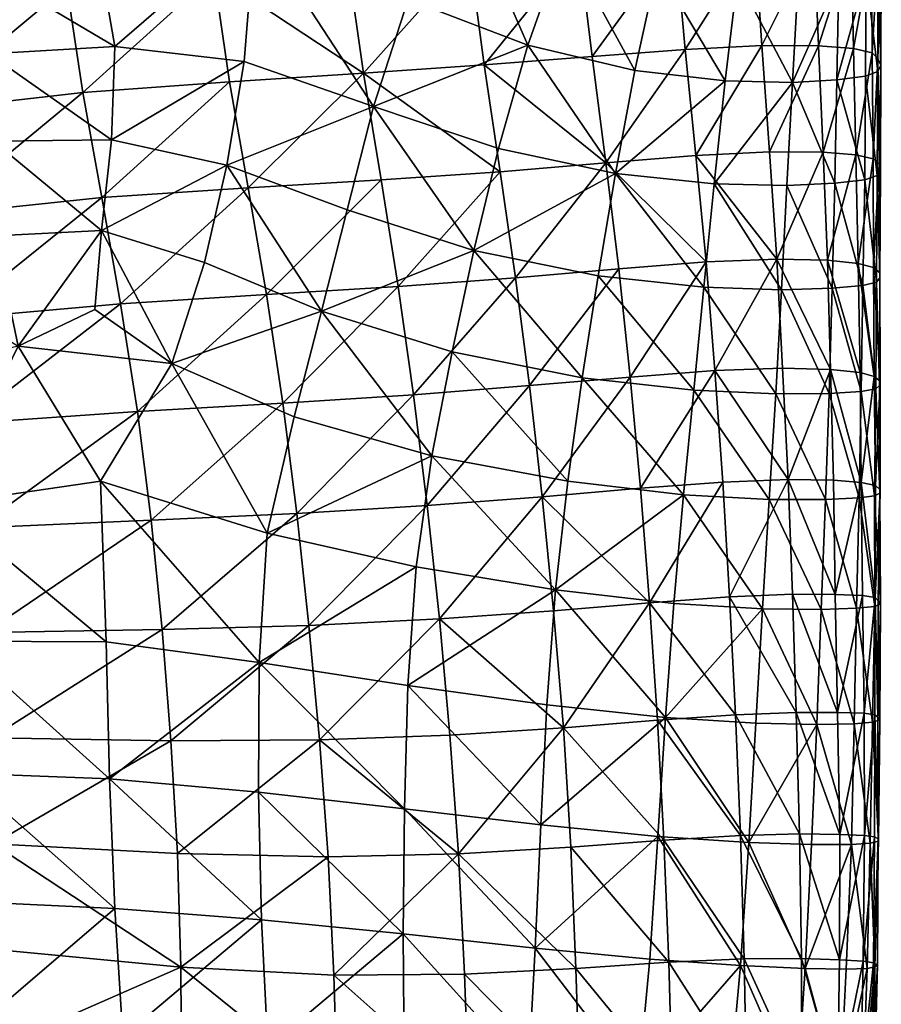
# Model space of a CAD drawing. Header units: inches. Extents: x -45 to 45, y -13 to 11.8.
# Tile 152 of 157: x 39.8 to 45, y -0.7 to 5.3. Entities that reach past the tile are written whole.
import ezdxf

# ---------------------------------------------------------------- set-up
doc = ezdxf.new("R2010")
doc.units = ezdxf.units.IN
doc.header["$MEASUREMENT"] = 0
doc.layers.add('AFUCH-3-STUP', color=5, linetype='Continuous')

msp = doc.modelspace()

# ---------------------------------------------------------------- meshes
at = {"layer": 'AFUCH-3-STUP'}
mesh = msp.add_polyface(dxfattribs=at)
corners = [(40.3732, 4.5356, 16.9182), (40.313, 3.9876, 16.98), (41.0704, 4.3834, 16.9126), (40.9348, 3.7941, 16.9673), (39.669, 3.9557, 17.0001), (39.6575, 4.528, 16.9342), (39.8089, 3.2891, 17.0609), (40.7381, 3.1851, 17.0196), (39.6317, 5.0566, 16.875), (40.3938, 5.0998, 16.8616), (41.1746, 5.0093, 16.8631), (39.4962, 5.6316, 16.7694), (40.2817, 5.7388, 16.7518), (41.2413, 5.8337, 16.742), (38.8613, 4.9667, 16.8919), (38.9561, 3.8305, 17.0327), (41.6413, 3.5014, 16.9381), (41.7962, 4.1139, 16.9073), (41.9561, 4.7371, 16.851), (39.1104, 5.3451, 13.3696), (39.0639, 6.0183, 13.4126), (40.1031, 5.4618, 13.5095), (40.0372, 6.131, 13.5437), (40.9906, 5.537, 13.6469), (41.0862, 4.8868, 13.6244), (41.8947, 4.9389, 13.764), (41.8008, 5.6009, 13.7885), (40.1994, 4.8217, 13.4872), (41.1981, 4.246, 13.6167), (40.4281, 3.5455, 13.4762), (39.4024, 3.4535, 13.3414), (40.3143, 4.1873, 13.4801), (39.3025, 4.0817, 13.3434), (39.198, 4.7077, 13.3527), (41.3101, 3.6011, 13.6103), (42.0026, 4.2937, 13.7542)]
mesh.append_faces([[corners[k] for k in face] for face in [(0, 1, 2), (3, 2, 1), (4, 1, 5), (0, 5, 1), (4, 6, 1), (3, 1, 7), (5, 0, 8), (9, 8, 0), (9, 0, 10), (2, 10, 0), (8, 9, 11), (12, 11, 9), (12, 9, 13), (10, 13, 9), (8, 14, 5), (4, 5, 15), (3, 16, 2), (17, 2, 16), (4, 15, 6), (10, 2, 18), (10, 18, 13), (19, 20, 21), (21, 22, 23), (24, 23, 25), (26, 25, 23), (21, 23, 27), (24, 27, 23), (24, 25, 28), (29, 30, 31), (32, 31, 30), (31, 32, 27), (33, 27, 32), (27, 33, 21), (19, 21, 33), (34, 29, 28), (31, 28, 29), (28, 31, 24), (27, 24, 31), (28, 35, 34)]], dxfattribs={"vtx0": -1, "vtx1": -1, "vtx2": -1})
mesh = msp.add_polyface(dxfattribs=at)
corners = [(41.7962, 4.1139, 16.9073), (41.6413, 3.5014, 16.9381), (42.5627, 3.8671, 16.8241), (41.9561, 4.7371, 16.851), (41.0704, 4.3834, 16.9126), (42.7101, 4.4835, 16.7857), (42.1645, 5.3863, 16.7776), (42.8878, 5.1084, 16.7343), (41.2413, 5.8337, 16.742), (43.5342, 4.9551, 16.6403), (44.0803, 4.892, 16.521), (43.6711, 5.5813, 16.5992), (44.0143, 4.2692, 16.5422), (43.4167, 4.3326, 16.6727), (43.3125, 3.7138, 16.6988), (43.9514, 3.6453, 16.565), (43.1089, 5.7336, 16.6738), (42.4976, 6.0033, 16.696), (42.0026, 4.2937, 13.7542), (41.8947, 4.9389, 13.764), (42.7212, 4.3435, 13.9156), (42.6242, 4.9888, 13.9195), (41.1981, 4.246, 13.6167), (42.5363, 5.6548, 13.9398), (41.8008, 5.6009, 13.7885), (43.2762, 5.0389, 14.0673), (43.1969, 5.698, 14.0949), (43.3583, 4.3964, 14.0675), (43.4368, 3.7558, 14.0718), (43.9655, 3.7978, 14.2333), (43.9024, 4.4415, 14.2328), (42.8145, 3.7027, 13.9131), (43.8392, 5.0822, 14.2307), (43.7805, 5.7314, 14.2404), (42.1049, 3.6501, 13.7589), (41.3101, 3.6011, 13.6103)]
mesh.append_faces([[corners[k] for k in face] for face in [(0, 1, 2), (0, 3, 4), (5, 3, 2), (0, 2, 3), (6, 3, 7), (5, 7, 3), (6, 8, 3), (9, 10, 11), (12, 10, 13), (9, 13, 10), (14, 13, 2), (5, 2, 13), (12, 13, 15), (14, 15, 13), (5, 13, 7), (9, 7, 13), (7, 9, 16), (11, 16, 9), (6, 7, 17), (16, 17, 7), (18, 19, 20), (21, 20, 19), (18, 22, 19), (21, 19, 23), (24, 23, 19), (25, 21, 26), (23, 26, 21), (20, 21, 27), (25, 27, 21), (28, 27, 29), (30, 29, 27), (20, 27, 31), (28, 31, 27), (30, 27, 32), (25, 32, 27), (32, 25, 33), (26, 33, 25), (34, 35, 18), (31, 34, 20), (18, 20, 34)]], dxfattribs={"vtx0": -1, "vtx1": -1, "vtx2": -1})
mesh = msp.add_polyface(dxfattribs=at)
corners = [(44.9288, 4.9211, 16.057), (44.9325, 5.5358, 16.0448), (44.7539, 4.8978, 16.2394), (44.7677, 5.5143, 16.2254), (45.0037, 5.5664, 15.7821), (45.0018, 4.9492, 15.7886), (44.4868, 4.883, 16.3911), (44.5214, 5.5028, 16.374), (44.0803, 4.892, 16.521), (44.0143, 4.2692, 16.5422), (44.7425, 4.2732, 16.2539), (44.1542, 5.5154, 16.4966), (43.6711, 5.5813, 16.5992), (44.3484, 4.464, 14.3772), (43.9024, 4.4415, 14.2328), (44.3022, 5.1055, 14.3754), (43.8392, 5.0822, 14.2307), (44.2585, 5.7468, 14.3903), (43.7805, 5.7314, 14.2404), (44.6731, 4.4614, 14.5346), (44.6446, 5.1038, 14.5307), (44.6185, 5.7396, 14.5344), (44.8698, 4.445, 14.7117), (44.8556, 5.088, 14.7005), (44.8418, 5.7215, 14.6977), (44.9747, 4.4207, 14.9354), (44.9682, 5.0624, 14.921), (44.9631, 5.694, 14.9136), (45.0104, 4.388, 15.2092), (45.0029, 5.0269, 15.1932), (45.0015, 5.6544, 15.1859), (45.019, 4.3525, 15.5121), (45.0209, 4.9862, 15.4926), (45.0233, 5.6083, 15.4847), (44.9978, 4.3205, 15.8079), (44.9229, 4.2948, 16.0694)]
mesh.append_faces([[corners[k] for k in face] for face in [(4, 1, 5), (0, 5, 1), (2, 6, 10), (7, 11, 6), (19, 13, 20), (20, 15, 21), (22, 19, 23), (20, 23, 19), (23, 20, 24), (21, 24, 20), (25, 22, 26), (23, 26, 22), (26, 23, 27), (24, 27, 23), (26, 29, 25), (27, 30, 26), (5, 32, 4), (5, 0, 34), (0, 2, 35)]], dxfattribs={"vtx0": -1, "vtx1": -1})
mesh.append_faces([[corners[k] for k in face] for face in [(8, 9, 6), (8, 6, 11), (11, 12, 8), (13, 14, 15), (16, 15, 14), (15, 16, 17), (18, 17, 16), (15, 20, 13), (17, 21, 15), (28, 25, 29), (29, 26, 30), (31, 28, 32), (29, 32, 28), (32, 29, 33), (30, 33, 29), (32, 5, 31), (33, 4, 32)]], dxfattribs={"vtx0": -1, "vtx1": -1, "vtx2": -1})
mesh.append_faces([[corners[k] for k in face] for face in [(0, 1, 2), (3, 2, 1), (2, 3, 6), (7, 6, 3)]], dxfattribs={"vtx1": -1, "vtx2": -1})
mesh = msp.add_polyface(dxfattribs=at)
corners = [(44.4528, 4.2596, 16.3992), (44.4868, 4.883, 16.3911), (44.0143, 4.2692, 16.5422), (44.7425, 4.2732, 16.2539), (43.9655, 3.7978, 14.2333), (43.9024, 4.4415, 14.2328), (44.3914, 3.8152, 14.386), (44.3484, 4.464, 14.3772), (44.6976, 3.8081, 14.5427), (44.6731, 4.4614, 14.5346), (44.427, 3.1564, 14.3898), (44.716, 3.1482, 14.5512), (44.0175, 3.1418, 14.2401), (44.8829, 3.7896, 14.724), (44.8698, 4.445, 14.7117), (44.8956, 3.1296, 14.736), (45.0137, 3.7333, 15.2318), (45.0152, 3.7022, 15.5363), (45.0173, 3.0771, 15.2565), (44.9762, 3.7643, 14.9543), (44.9944, 3.6764, 15.8309), (45.0117, 3.0509, 15.5605), (44.9122, 3.6555, 16.0835), (44.9903, 3.0311, 15.8518), (44.7265, 3.6387, 16.2664), (44.9013, 3.0156, 16.0992), (44.4212, 3.6299, 16.4215), (44.7082, 3.0038, 16.2805), (43.9514, 3.6453, 16.565), (44.3852, 3.0004, 16.4354), (44.9747, 4.4207, 14.9354), (44.9809, 3.1055, 14.9749), (45.0104, 4.388, 15.2092), (45.019, 4.3525, 15.5121), (44.9978, 4.3205, 15.8079), (45.0018, 4.9492, 15.7886), (44.9229, 4.2948, 16.0694), (44.9288, 4.9211, 16.057), (44.7539, 4.8978, 16.2394)]
mesh.append_faces([[corners[k] for k in face] for face in [(8, 6, 9), (13, 8, 14), (9, 14, 8), (20, 22, 23), (22, 24, 25), (24, 26, 27), (19, 13, 30), (14, 30, 13), (30, 32, 19), (20, 17, 34), (34, 33, 35), (22, 20, 36), (34, 36, 20), (36, 34, 37), (24, 22, 3), (36, 3, 22), (3, 36, 38), (3, 0, 24)]], dxfattribs={"vtx0": -1, "vtx1": -1})
mesh.append_faces([[corners[k] for k in face] for face in [(0, 1, 2), (0, 3, 1), (4, 5, 6), (7, 6, 5), (7, 9, 6), (4, 6, 12), (16, 17, 18), (16, 18, 19), (17, 20, 21), (26, 28, 29), (16, 19, 32), (17, 16, 33), (32, 33, 16), (33, 34, 17), (26, 24, 0), (28, 26, 2), (0, 2, 26)]], dxfattribs={"vtx0": -1, "vtx1": -1, "vtx2": -1})
mesh.append_faces([[corners[k] for k in face] for face in [(10, 6, 11), (8, 11, 6), (13, 15, 8), (19, 31, 13)]], dxfattribs={"vtx1": -1, "vtx2": -1})
mesh = msp.add_polyface(dxfattribs=at)
corners = [(40.2732, 3.511, 17.0282), (40.313, 3.9876, 16.98), (39.8089, 3.2891, 17.0609), (40.7381, 3.1851, 17.0196), (41.4759, 2.862, 16.9759), (41.6413, 3.5014, 16.9381), (40.9348, 3.7941, 16.9673), (42.308, 2.6274, 16.8788), (40.3064, 2.4729, 17.0917), (41.3128, 2.1586, 17.0133), (39.3417, 2.3326, 17.1503), (39.1084, 3.1214, 17.0995), (40.3415, 1.5035, 17.1237), (39.4352, 1.5068, 17.1792), (41.2646, 1.3775, 17.0407), (42.2139, 1.9567, 16.9005), (42.1636, 1.2386, 16.9166), (39.612, 1.5586, 13.3464), (40.6787, 1.5766, 13.493), (39.6463, 0.9221, 13.351), (40.6125, 2.2383, 13.4818), (39.5616, 2.1908, 13.3397), (40.5297, 2.8948, 13.4744), (39.4918, 2.8223, 13.338), (40.4281, 3.5455, 13.4762), (39.4024, 3.4535, 13.3414), (41.5652, 1.6011, 13.6399), (40.7325, 0.9054, 13.5104), (41.4933, 2.2786, 13.6272), (41.409, 2.9453, 13.6186), (41.3101, 3.6011, 13.6103), (42.3536, 1.6409, 13.7912), (41.6293, 0.9104, 13.6594), (42.2794, 2.3261, 13.778), (42.1979, 2.996, 13.7651), (42.1049, 3.6501, 13.7589)]
mesh.append_faces([[corners[k] for k in face] for face in [(0, 1, 2), (0, 3, 1), (4, 5, 3), (6, 3, 5), (4, 7, 5), (8, 3, 2), (0, 2, 3), (4, 3, 9), (8, 9, 3), (8, 2, 10), (11, 10, 2), (8, 10, 12), (13, 12, 10), (9, 14, 15), (16, 15, 14), (12, 14, 8), (9, 8, 14), (4, 9, 7), (15, 7, 9), (17, 18, 19), (18, 17, 20), (21, 20, 17), (20, 21, 22), (23, 22, 21), (22, 23, 24), (25, 24, 23), (18, 26, 27), (26, 18, 28), (20, 28, 18), (28, 20, 29), (22, 29, 20), (29, 22, 30), (24, 30, 22), (26, 31, 32), (28, 33, 26), (33, 28, 34), (29, 34, 28), (34, 29, 35), (30, 35, 29)]], dxfattribs={"vtx0": -1, "vtx1": -1, "vtx2": -1})
mesh = msp.add_polyface(dxfattribs=at)
corners = [(42.4301, 3.2558, 16.8581), (41.6413, 3.5014, 16.9381), (42.308, 2.6274, 16.8788), (42.5627, 3.8671, 16.8241), (43.0428, 1.6903, 13.9412), (43.6221, 1.7388, 14.1104), (43.1029, 0.9839, 13.9569), (43.6722, 1.0295, 14.1224), (43.5696, 2.4306, 14.0867), (42.9742, 2.3797, 13.9284), (44.0654, 2.4681, 14.2473), (44.1422, 1.0618, 14.2651), (42.3536, 1.6409, 13.7912), (43.0029, 1.1215, 16.7856), (43.7193, 1.0448, 16.6373), (43.0552, 1.8159, 16.7683), (43.7706, 1.7342, 16.6209), (42.1636, 1.2386, 16.9166), (42.2139, 1.9567, 16.9005), (43.1292, 2.4729, 16.7511), (43.8285, 2.3913, 16.6009), (41.5652, 1.6011, 13.6399), (42.2794, 2.3261, 13.778), (42.8987, 3.0506, 13.9172), (42.1979, 2.996, 13.7651), (42.8145, 3.7027, 13.9131), (42.1049, 3.6501, 13.7589), (43.5069, 3.1026, 14.0774), (43.4368, 3.7558, 14.0718), (44.0175, 3.1418, 14.2401), (43.9655, 3.7978, 14.2333), (43.2171, 3.0988, 16.7267), (43.8901, 3.0225, 16.5829), (43.3125, 3.7138, 16.6988), (43.9514, 3.6453, 16.565)]
mesh.append_faces([[corners[k] for k in face] for face in [(0, 1, 2), (0, 3, 1), (4, 5, 6), (7, 6, 5), (8, 5, 9), (4, 9, 5), (8, 10, 5), (7, 5, 11), (4, 6, 12), (13, 14, 15), (16, 15, 14), (13, 15, 17), (18, 17, 15), (19, 15, 20), (16, 20, 15), (18, 15, 2), (19, 2, 15), (12, 21, 22), (4, 12, 9), (22, 9, 12), (9, 22, 23), (24, 23, 22), (23, 24, 25), (26, 25, 24), (8, 9, 27), (23, 27, 9), (27, 23, 28), (25, 28, 23), (27, 29, 8), (29, 27, 30), (28, 30, 27), (19, 20, 31), (32, 31, 20), (31, 32, 33), (34, 33, 32), (2, 19, 0), (31, 0, 19), (0, 31, 3), (33, 3, 31)]], dxfattribs={"vtx0": -1, "vtx1": -1, "vtx2": -1})
mesh = msp.add_polyface(dxfattribs=at)
corners = [(44.7338, 2.4787, 14.5605), (44.745, 1.7894, 14.5804), (44.4606, 2.4831, 14.3981), (44.0654, 2.4681, 14.2473), (44.1064, 1.7743, 14.2563), (44.427, 3.1564, 14.3898), (44.0175, 3.1418, 14.2401), (44.716, 3.1482, 14.5512), (44.3914, 3.8152, 14.386), (44.6976, 3.8081, 14.5427), (44.8956, 3.1296, 14.736), (43.5696, 2.4306, 14.0867), (44.989, 2.4467, 14.9958), (44.9867, 1.7699, 15.0187), (44.9011, 2.4656, 14.7542), (44.9809, 3.1055, 14.9749), (45.0172, 2.422, 15.2841), (45.0173, 3.0771, 15.2565), (45.0135, 2.4, 15.5864), (45.0041, 1.7512, 15.312), (45.0117, 3.0509, 15.5605), (45.0152, 3.7022, 15.5363), (44.9762, 3.7643, 14.9543), (44.9827, 2.3841, 15.8719), (45.0184, 1.7318, 15.6163), (44.9903, 3.0311, 15.8518), (44.9944, 3.6764, 15.8309), (44.8892, 2.3722, 16.1153), (44.9013, 3.0156, 16.0992), (44.9122, 3.6555, 16.0835), (44.6861, 2.3634, 16.297), (44.7082, 3.0038, 16.2805), (44.7265, 3.6387, 16.2664), (44.3461, 2.3636, 16.4502), (44.3852, 3.0004, 16.4354), (44.4212, 3.6299, 16.4215), (43.8285, 2.3913, 16.6009), (43.8901, 3.0225, 16.5829), (43.9514, 3.6453, 16.565), (44.8829, 3.7896, 14.724)]
mesh.append_faces([[corners[k] for k in face] for face in [(0, 2, 7), (5, 7, 2), (5, 6, 8), (0, 14, 1), (12, 14, 15), (10, 15, 14), (12, 16, 13), (15, 17, 12), (23, 18, 25), (25, 20, 26), (27, 23, 28), (25, 28, 23), (28, 25, 29), (30, 27, 31), (28, 31, 27), (31, 28, 32), (31, 34, 30)]], dxfattribs={"vtx0": -1, "vtx1": -1})
mesh.append_faces([[corners[k] for k in face] for face in [(3, 2, 4), (3, 6, 2), (3, 11, 6), (16, 12, 17), (16, 18, 19), (18, 16, 20), (17, 20, 16), (20, 17, 21), (18, 23, 24), (20, 25, 18), (33, 30, 34), (34, 31, 35), (36, 33, 37), (34, 37, 33), (37, 34, 38)]], dxfattribs={"vtx0": -1, "vtx1": -1, "vtx2": -1})
mesh.append_faces([[corners[k] for k in face] for face in [(0, 1, 2), (5, 2, 6), (7, 9, 10), (12, 13, 14), (10, 14, 7), (0, 7, 14), (15, 22, 17), (10, 39, 15)]], dxfattribs={"vtx1": -1, "vtx2": -1})
mesh = msp.add_polyface(dxfattribs=at)
corners = [(44.4866, 1.7898, 14.4125), (44.4606, 2.4831, 14.3981), (44.745, 1.7894, 14.5804), (44.1064, 1.7743, 14.2563), (43.6221, 1.7388, 14.1104), (44.0654, 2.4681, 14.2473), (44.1422, 1.0618, 14.2651), (44.5092, 1.0759, 14.4243), (44.7593, 1.0762, 14.592), (43.7706, 1.7342, 16.6209), (43.7193, 1.0448, 16.6373), (44.3064, 1.7025, 16.4683), (44.2649, 1.0105, 16.4824), (44.909, 1.7822, 14.771), (44.9011, 2.4656, 14.7542), (44.9867, 1.7699, 15.0187), (45.0041, 1.7512, 15.312), (45.0172, 2.422, 15.2841), (44.9846, 1.062, 15.0386), (45.0028, 1.0469, 15.3363), (44.9192, 1.0713, 14.7837), (45.0138, 1.0307, 15.641), (45.0184, 1.7318, 15.6163), (45.0135, 2.4, 15.5864), (44.9706, 1.0169, 15.9168), (44.9846, 1.7171, 15.898), (44.9827, 2.3841, 15.8719), (44.8597, 1.0071, 16.1446), (44.8741, 1.706, 16.1278), (44.8892, 2.3722, 16.1153), (44.6339, 1.0029, 16.3265), (44.66, 1.6989, 16.3094), (44.6861, 2.3634, 16.297), (44.3461, 2.3636, 16.4502), (43.8285, 2.3913, 16.6009)]
mesh.append_faces([[corners[k] for k in face] for face in [(0, 3, 1), (13, 2, 14), (13, 15, 20), (24, 21, 25), (25, 22, 26), (27, 24, 28), (25, 28, 24), (28, 25, 29), (26, 29, 25), (30, 27, 31), (28, 31, 27), (31, 28, 32), (29, 32, 28), (31, 11, 30), (32, 33, 31), (20, 8, 13), (2, 13, 8)]], dxfattribs={"vtx0": -1, "vtx1": -1})
mesh.append_faces([[corners[k] for k in face] for face in [(3, 4, 5), (3, 6, 4), (6, 3, 7), (9, 10, 11), (12, 11, 10), (16, 15, 17), (18, 15, 19), (16, 19, 15), (18, 20, 15), (21, 19, 22), (16, 22, 19), (22, 16, 23), (22, 25, 21), (12, 30, 11), (11, 31, 33), (9, 11, 34), (33, 34, 11)]], dxfattribs={"vtx0": -1, "vtx1": -1, "vtx2": -1})
mesh.append_faces([[corners[k] for k in face] for face in [(0, 1, 2), (0, 7, 3), (7, 0, 8), (2, 8, 0), (13, 14, 15)]], dxfattribs={"vtx1": -1, "vtx2": -1})
mesh = msp.add_polyface(dxfattribs=at)
corners = [(41.738, -1.227, 13.7035), (42.5325, -1.2373, 13.8585), (41.7482, -1.9407, 13.7146), (43.2019, -1.2112, 14.0157), (42.5511, -1.9668, 13.8713), (43.76, -1.1806, 14.1692), (43.2214, -1.9524, 14.0315), (42.4179, 0.9395, 13.8084), (43.1029, 0.9839, 13.9569), (42.4701, 0.2223, 13.8271), (43.148, 0.262, 13.9762), (42.3536, 1.6409, 13.7912), (43.71, 0.3047, 14.1413), (43.6722, 1.0295, 14.1224), (42.5063, -0.5061, 13.8428), (43.1787, -0.4718, 13.9986), (41.681, 0.2045, 13.6709), (41.7166, -0.5106, 13.6887), (41.6293, 0.9104, 13.6594), (43.7397, -0.4337, 14.1537), (43.6739, 0.3261, 16.6525), (43.7193, 1.0448, 16.6373), (42.9664, 0.3968, 16.8073), (43.0029, 1.1215, 16.7856), (42.8917, -1.0986, 16.8365), (42.8301, -1.8439, 16.8449), (43.5546, -1.1626, 16.6843), (42.141, -1.0228, 16.9617), (43.4438, -1.9096, 16.7083), (44.104, -1.2066, 16.5239), (42.9331, -0.3477, 16.8215), (43.6247, -0.4144, 16.6654), (42.1353, -0.2619, 16.9533), (42.1421, 0.4941, 16.94), (41.3185, -0.9475, 17.0818), (42.1636, 1.2386, 16.9166), (42.1523, -1.7888, 16.9705)]
mesh.append_faces([[corners[k] for k in face] for face in [(0, 1, 2), (1, 3, 4), (3, 5, 6), (7, 8, 9), (10, 9, 8), (7, 11, 8), (10, 8, 12), (13, 12, 8), (14, 9, 15), (10, 15, 9), (16, 9, 17), (14, 17, 9), (7, 9, 18), (16, 18, 9), (15, 10, 19), (12, 19, 10), (0, 17, 1), (14, 1, 17), (1, 14, 3), (15, 3, 14), (3, 15, 5), (19, 5, 15), (20, 21, 22), (23, 22, 21), (24, 25, 26), (24, 27, 25), (26, 28, 29), (24, 26, 30), (31, 30, 26), (27, 24, 32), (30, 32, 24), (22, 30, 20), (31, 20, 30), (32, 30, 33), (22, 33, 30), (27, 32, 34), (7, 18, 11), (33, 22, 35), (23, 35, 22), (27, 34, 36)]], dxfattribs={"vtx0": -1, "vtx1": -1, "vtx2": -1})
mesh = msp.add_polyface(dxfattribs=at)
corners = [(40.7951, -1.1456, 13.5412), (40.7877, -1.8251, 13.5489), (39.621, -0.9776, 13.3626), (39.5905, -1.5956, 13.3645), (41.738, -1.227, 13.7035), (39.5398, -0.8399, 17.2467), (39.5796, -1.6235, 17.2587), (40.442, -0.8847, 17.1751), (40.4945, -1.6744, 17.1802), (39.6512, -0.3536, 13.3592), (40.7928, -0.4625, 13.5299), (40.7712, 0.2235, 13.5195), (39.6581, 0.2821, 13.3551), (41.7166, -0.5106, 13.6887), (41.681, 0.2045, 13.6709), (41.2607, 0.5948, 17.0613), (41.2646, 1.3775, 17.0407), (40.3613, 0.6758, 17.152), (40.3415, 1.5035, 17.1237), (42.1636, 1.2386, 16.9166), (42.1421, 0.4941, 16.94), (41.3185, -0.9475, 17.0818), (41.3681, -1.7329, 17.0842), (41.2785, -0.1763, 17.076), (42.1353, -0.2619, 16.9533), (40.3923, -0.1081, 17.168), (39.4963, -0.0666, 17.2339), (39.4648, 0.7087, 17.2057), (40.7325, 0.9054, 13.5104), (39.6463, 0.9221, 13.351), (40.6787, 1.5766, 13.493), (41.6293, 0.9104, 13.6594), (41.5652, 1.6011, 13.6399), (42.1523, -1.7888, 16.9705), (39.4352, 1.5068, 17.1792)]
mesh.append_faces([[corners[k] for k in face] for face in [(0, 1, 2), (3, 2, 1), (0, 4, 1), (5, 6, 7), (8, 7, 6), (9, 10, 2), (0, 2, 10), (11, 10, 12), (9, 12, 10), (13, 10, 14), (11, 14, 10), (0, 10, 4), (13, 4, 10), (15, 16, 17), (18, 17, 16), (19, 16, 20), (15, 20, 16), (7, 8, 21), (22, 21, 8), (23, 21, 24), (23, 24, 15), (20, 15, 24), (21, 23, 7), (25, 7, 23), (25, 23, 17), (15, 17, 23), (7, 25, 5), (26, 5, 25), (26, 25, 27), (17, 27, 25), (11, 12, 28), (29, 28, 12), (28, 29, 30), (14, 11, 31), (28, 31, 11), (31, 28, 32), (22, 33, 21), (27, 17, 34), (18, 34, 17)]], dxfattribs={"vtx0": -1, "vtx1": -1, "vtx2": -1})
mesh = msp.add_polyface(dxfattribs=at)
corners = [(43.71, 0.3047, 14.1413), (43.6722, 1.0295, 14.1224), (44.1734, 0.3324, 14.2837), (44.1422, 1.0618, 14.2651), (44.5285, 0.3417, 14.4411), (44.5092, 1.0759, 14.4243), (44.7724, 0.3392, 14.6036), (44.7593, 1.0762, 14.592), (44.1942, -0.4125, 14.3015), (44.5415, -0.4108, 14.4545), (44.7699, -0.4182, 14.6205), (44.6014, 0.2777, 16.3405), (44.2222, 0.2898, 16.4961), (44.5633, -0.4707, 16.3538), (44.8426, 0.2779, 16.1643), (43.6739, 0.3261, 16.6525), (44.1731, -0.4536, 16.5069), (43.7193, 1.0448, 16.6373), (44.2649, 1.0105, 16.4824), (44.6339, 1.0029, 16.3265), (45.0058, 0.2977, 15.6627), (44.984, -0.4609, 15.6845), (45.0039, 0.3122, 15.357), (44.983, 0.3251, 15.0558), (44.9763, -0.4364, 15.0725), (45.0028, 1.0469, 15.3363), (44.9846, 1.062, 15.0386), (45.0138, 1.0307, 15.641), (44.9567, 0.2855, 15.9357), (44.9706, 1.0169, 15.9168), (44.9379, -0.4707, 15.958), (44.8597, 1.0071, 16.1446), (44.9129, -0.4267, 14.8153), (44.9214, 0.3333, 14.7981), (44.9192, 1.0713, 14.7837)]
mesh.append_faces([[corners[k] for k in face] for face in [(11, 12, 13), (28, 20, 29), (28, 14, 30), (14, 28, 31), (29, 31, 28), (11, 14, 19), (31, 19, 14), (32, 10, 33), (6, 33, 10), (33, 6, 34), (7, 34, 6), (33, 23, 32), (34, 26, 33)]], dxfattribs={"vtx0": -1, "vtx1": -1})
mesh.append_faces([[corners[k] for k in face] for face in [(0, 1, 2), (3, 2, 1), (2, 3, 4), (2, 8, 0), (8, 2, 9), (12, 15, 16), (15, 12, 17), (18, 17, 12), (18, 12, 19), (20, 21, 22), (23, 22, 24), (25, 22, 26), (23, 26, 22), (20, 22, 27), (25, 27, 22), (20, 28, 21), (27, 29, 20), (24, 32, 23), (23, 33, 26)]], dxfattribs={"vtx0": -1, "vtx1": -1, "vtx2": -1})
mesh.append_faces([[corners[k] for k in face] for face in [(5, 4, 3), (4, 5, 6), (7, 6, 5), (4, 9, 2), (9, 4, 10), (6, 10, 4), (11, 13, 14), (11, 19, 12)]], dxfattribs={"vtx1": -1, "vtx2": -1})
mesh = msp.add_polyface(dxfattribs=at)
corners = [(43.76, -1.1806, 14.1692), (44.208, -1.168, 14.3168), (43.7754, -1.9344, 14.1828), (44.5427, -1.1748, 14.4685), (44.2162, -1.9337, 14.3301), (44.7585, -1.1879, 14.635), (44.531, -1.9502, 14.4825), (43.7397, -0.4337, 14.1537), (43.71, 0.3047, 14.1413), (44.1942, -0.4125, 14.3015), (44.5415, -0.4108, 14.4545), (44.7699, -0.4182, 14.6205), (44.8116, -0.4748, 16.1819), (44.7727, -1.2411, 16.1981), (44.9379, -0.4707, 15.958), (44.9101, -1.2422, 15.9755), (44.5122, -1.2308, 16.3708), (44.5633, -0.4707, 16.3538), (44.104, -1.2066, 16.5239), (43.9991, -1.9674, 16.5524), (44.1731, -0.4536, 16.5069), (44.2222, 0.2898, 16.4961), (44.8426, 0.2779, 16.1643), (43.5546, -1.1626, 16.6843), (43.6247, -0.4144, 16.6654), (43.6739, 0.3261, 16.6525), (45.0009, -0.4489, 15.3756), (45.0039, 0.3122, 15.357), (44.984, -0.4609, 15.6845), (44.9763, -0.4364, 15.0725), (44.9645, -1.2363, 15.7036), (44.98, -1.2257, 15.3936), (44.9567, 0.2855, 15.9357), (44.8973, -1.2003, 14.8291), (44.9129, -0.4267, 14.8153), (44.8671, -1.9866, 14.8417), (44.9609, -1.2126, 15.0889), (44.9244, -2.0024, 15.1038), (44.9434, -2.0175, 15.4094)]
mesh.append_faces([[corners[k] for k in face] for face in [(3, 5, 6), (16, 13, 17), (12, 17, 13), (17, 20, 16), (14, 28, 32), (12, 14, 22), (33, 5, 34), (11, 34, 5), (34, 29, 33)]], dxfattribs={"vtx0": -1, "vtx1": -1})
mesh.append_faces([[corners[k] for k in face] for face in [(0, 1, 2), (1, 3, 4), (7, 8, 9), (0, 7, 1), (9, 1, 7), (1, 9, 3), (18, 19, 16), (18, 16, 20), (20, 17, 21), (18, 20, 23), (24, 23, 20), (24, 20, 25), (26, 27, 28), (26, 29, 27), (30, 28, 15), (26, 28, 31), (30, 31, 28), (36, 37, 33), (36, 33, 29), (31, 38, 36), (31, 36, 26), (29, 26, 36)]], dxfattribs={"vtx0": -1, "vtx1": -1, "vtx2": -1})
mesh.append_faces([[corners[k] for k in face] for face in [(10, 3, 9), (3, 10, 5), (11, 5, 10), (12, 13, 14), (15, 14, 13), (12, 22, 17), (14, 15, 28), (33, 35, 5)]], dxfattribs={"vtx1": -1, "vtx2": -1})

doc.saveas('drawing.dxf')
